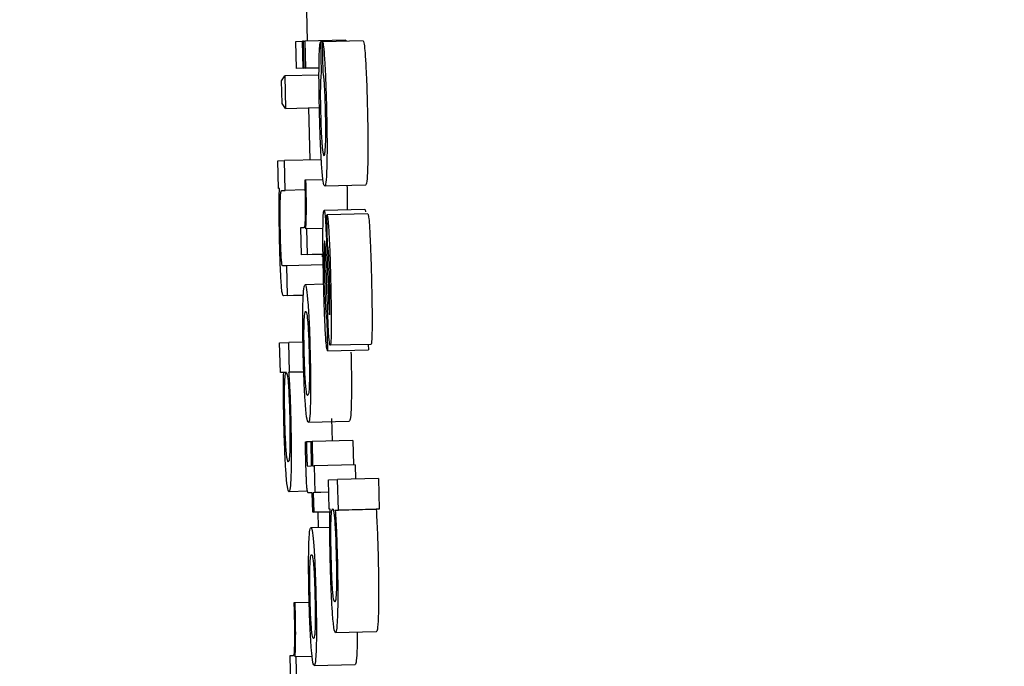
# Model space of a CAD drawing. Header units: inches. Extents: x 170 to 312, y 215 to 248.
# Tile 220 of 256: x 210.1557 to 210.1794, y 223.8217 to 223.8373. Entities that reach past the tile are written whole.
import ezdxf

# ---------------------------------------------------------------- set-up
doc = ezdxf.new("R2010")
doc.units = ezdxf.units.IN
doc.header["$LTSCALE"] = 0.25
doc.header["$MEASUREMENT"] = 0
doc.layers.add('ANNOTATIONS', color=1, linetype='Continuous')
doc.layers.add('MOTOR LH', color=7, linetype='Continuous')
doc.styles.add('ARIAL', font='arial.ttf', dxfattribs={"height": 0.09375})
doc.dimstyles.new('STANDARD$0', dxfattribs={"dimtxt": 0.09375, "dimasz": 0.09375, "dimexe": 0.03125, "dimexo": 0.046875, "dimgap": 0.09, "dimtad": 0, "dimtih": 1, "dimtoh": 1, "dimdec": 4, "dimzin": 0, "dimdsep": 46, "dimtxsty": 'ARIAL', "dimcen": 0.09, "dimadec": 0, "dimazin": 0, "dimtfac": 1, "dimtdec": 4, "dimtofl": 0, "dimtmove": 0, "dimatfit": 1, "dimfxl": 1, "dimtolj": 1, "dimtzin": 0, "dimarcsym": 0})

# ---------------------------------------------------------------- blocks, each defined once
blk = doc.blocks.new('*D154')
at = {"layer": 'ANNOTATIONS', "color": 0, "lineweight": -2, "transparency": 16777216}
for p, q in [((209.952995, 224.436735), (211.798957, 224.436735)), ((211.767707, 224.342985), (211.767707, 222.643354)), ((211.767707, 220.508863), (211.767707, 222.208494)), ((211.037182, 220.415113), (211.798957, 220.415113))]:
    blk.add_line(p, q, dxfattribs=at)
at = {"layer": 'ANNOTATIONS', "color": 0, "transparency": 16777216}
for points in [[(211.752082, 224.342985), (211.783332, 224.342985), (211.767707, 224.436735)], [(211.752082, 220.508863), (211.783332, 220.508863), (211.767707, 220.415113)]]:
    blk.add_solid(points, dxfattribs=at)
at = {"layer": 'defpoints', "color": 0, "transparency": 16777216}
for p in [(209.90612, 224.436735), (210.990307, 220.415113), (211.767707, 220.415113)]:
    blk.add_point(p, dxfattribs=at)
at = {"layer": 'ANNOTATIONS', "color": 0, "transparency": 16777216, "insert": (211.767707, 222.425924), "char_height": 0.09375, "attachment_point": 5, "style": 'ARIAL'}
blk.add_mtext('\\A1;OPENING\\PHEIGHT', dxfattribs=at)
blk = doc.blocks.new('*D155')
at = {"layer": 'ANNOTATIONS', "color": 0, "lineweight": -2, "transparency": 16777216}
for p, q in [((209.952995, 225.272719), (212.453946, 225.272719)), ((212.422696, 225.178969), (212.422696, 223.061346)), ((212.422696, 220.508863), (212.422696, 222.626486)), ((211.957527, 220.415113), (212.453946, 220.415113))]:
    blk.add_line(p, q, dxfattribs=at)
at = {"layer": 'ANNOTATIONS', "color": 0, "transparency": 16777216}
for points in [[(212.407071, 225.178969), (212.438321, 225.178969), (212.422696, 225.272719)], [(212.407071, 220.508863), (212.438321, 220.508863), (212.422696, 220.415113)]]:
    blk.add_solid(points, dxfattribs=at)
at = {"layer": 'defpoints', "color": 0, "transparency": 16777216}
for p in [(209.90612, 225.272719), (211.910652, 220.415113), (212.422696, 220.415113)]:
    blk.add_point(p, dxfattribs=at)
at = {"layer": 'ANNOTATIONS', "color": 0, "transparency": 16777216, "insert": (212.422696, 222.843916), "char_height": 0.09375, "attachment_point": 5, "style": 'ARIAL'}
blk.add_mtext('\\A1;TOTAL\\PHEIGHT', dxfattribs=at)

msp = doc.modelspace()

# ---------------------------------------------------------------- linework, layer by layer
at = {"layer": 'MOTOR LH'}
for p, q in [((210.162629, 223.837517), (210.162646, 223.836786)), ((210.162379, 223.836776), (210.162535, 223.836783)), ((210.162394, 223.836129), (210.162379, 223.836776)), ((210.162562, 223.836784), (210.162535, 223.836783)), ((210.162551, 223.836137), (210.162535, 223.836783)), ((210.162562, 223.836784), (210.162593, 223.836786)), ((210.162578, 223.836138), (210.162562, 223.836784)), ((210.163576, 223.83681), (210.162593, 223.836786)), ((210.162593, 223.836786), (210.162609, 223.836139)), ((210.163016, 223.836768), (210.162968, 223.836766)), ((210.162968, 223.836766), (210.162986, 223.83603)), ((210.163999, 223.836792), (210.163016, 223.836769)), ((210.163033, 223.836032), (210.163016, 223.836769)), ((210.163576, 223.83681), (210.163577, 223.836782)), ((210.162033, 223.835828), (210.162109, 223.835951)), ((210.162935, 223.83597), (210.162109, 223.835951)), ((210.162109, 223.835951), (210.162128, 223.835169)), ((210.162935, 223.836143), (210.162394, 223.836129)), ((210.162551, 223.836137), (210.162394, 223.836129)), ((210.162551, 223.836137), (210.162935, 223.836146)), ((210.162935, 223.836146), (210.162578, 223.836138)), ((210.162609, 223.836139), (210.162578, 223.836138)), ((210.162609, 223.836139), (210.162935, 223.836147)), ((210.162046, 223.835285), (210.162033, 223.835828)), ((210.162128, 223.835169), (210.162046, 223.835285)), ((210.162128, 223.835169), (210.162944, 223.835188)), ((210.162683, 223.835182), (210.162712, 223.833928)), ((210.161943, 223.833906), (210.1621, 223.833913)), ((210.161959, 223.83324), (210.161943, 223.833906)), ((210.16299, 223.833934), (210.1621, 223.833913)), ((210.162117, 223.833195), (210.1621, 223.833913)), ((210.162619, 223.833444), (210.16259, 223.833442)), ((210.163031, 223.833453), (210.162619, 223.833444)), ((210.164055, 223.833321), (210.163072, 223.833298)), ((210.161983, 223.833241), (210.161959, 223.83324)), ((210.162037, 223.833191), (210.162117, 223.833195)), ((210.162596, 223.833207), (210.162117, 223.833195)), ((210.164039, 223.832733), (210.163056, 223.832709)), ((210.163124, 223.832609), (210.16313, 223.832609)), ((210.163142, 223.831873), (210.163124, 223.832609)), ((210.164113, 223.832633), (210.16313, 223.832609)), ((210.162569, 223.832295), (210.162486, 223.832291)), ((210.162486, 223.832291), (210.162502, 223.831645)), ((210.162643, 223.832272), (210.162618, 223.832271)), ((210.163029, 223.832281), (210.162643, 223.832272)), ((210.162658, 223.831652), (210.162643, 223.832272)), ((210.163032, 223.831658), (210.162502, 223.831645)), ((210.162658, 223.831652), (210.162502, 223.831645)), ((210.162658, 223.831652), (210.163031, 223.831661)), ((210.163007, 223.831657), (210.16301, 223.831596)), ((210.163133, 223.831423), (210.163152, 223.830879)), ((210.162161, 223.831384), (210.16206, 223.83138)), ((210.163036, 223.831405), (210.162161, 223.831384)), ((210.162178, 223.830666), (210.162161, 223.831384)), ((210.163133, 223.830544), (210.163106, 223.831345)), ((210.163046, 223.830939), (210.162599, 223.830928)), ((210.162556, 223.830673), (210.162077, 223.830661)), ((210.162178, 223.830666), (210.162077, 223.830661)), ((210.162178, 223.830666), (210.162556, 223.830675)), ((210.163123, 223.830075), (210.163141, 223.829339)), ((210.163183, 223.83022), (210.163187, 223.830205)), ((210.161987, 223.82953), (210.162205, 223.82954)), ((210.162005, 223.828812), (210.161987, 223.82953)), ((210.162549, 223.829549), (210.162205, 223.82954)), ((210.162222, 223.828822), (210.162205, 223.82954)), ((210.163141, 223.829339), (210.164124, 223.829363)), ((210.164185, 223.829492), (210.163202, 223.829469)), ((210.164121, 223.829491), (210.164124, 223.829363)), ((210.162084, 223.828815), (210.162005, 223.828812)), ((210.162153, 223.828815), (210.162005, 223.828812)), ((210.162203, 223.828821), (210.162568, 223.82883)), ((210.162203, 223.828821), (210.162222, 223.828822)), ((210.162567, 223.82883), (210.162222, 223.828822)), ((210.162679, 223.827619), (210.163662, 223.827642)), ((210.163237, 223.827708), (210.163247, 223.827163)), ((210.162606, 223.827147), (210.162631, 223.827148)), ((210.162742, 223.827151), (210.162631, 223.827148)), ((210.162742, 223.827153), (210.162766, 223.827155)), ((210.162756, 223.826571), (210.162742, 223.827153)), ((210.163749, 223.827178), (210.162766, 223.827155)), ((210.162766, 223.827155), (210.16278, 223.826572)), ((210.163749, 223.827178), (210.163763, 223.826597)), ((210.16266, 223.826566), (210.162756, 223.826571)), ((210.16278, 223.826572), (210.16282, 223.826574)), ((210.163803, 223.826597), (210.16282, 223.826574)), ((210.16282, 223.826574), (210.162835, 223.825927)), ((210.163803, 223.826597), (210.163811, 223.826252)), ((210.163163, 223.826231), (210.163383, 223.826241)), ((210.16318, 223.825529), (210.163163, 223.826231)), ((210.164366, 223.826265), (210.163383, 223.826241)), ((210.163401, 223.825505), (210.163383, 223.826241)), ((210.164366, 223.826265), (210.164384, 223.825528)), ((210.162667, 223.82596), (210.16221, 223.825949)), ((210.162772, 223.825924), (210.16268, 223.82592)), ((210.162772, 223.825922), (210.16268, 223.82592)), ((210.162783, 223.825453), (210.162772, 223.825924)), ((210.16317, 223.825934), (210.162796, 223.825925)), ((210.162835, 223.825927), (210.162796, 223.825925)), ((210.162796, 223.825925), (210.162807, 223.825454)), ((210.16317, 223.825935), (210.162835, 223.825927)), ((210.1632, 223.82553), (210.16318, 223.825529)), ((210.163326, 223.825502), (210.16431, 223.825525)), ((210.163326, 223.825502), (210.163401, 223.825505)), ((210.164384, 223.825528), (210.163401, 223.825505)), ((210.164384, 223.825528), (210.16431, 223.825525)), ((210.163199, 223.825463), (210.162783, 223.825453)), ((210.162807, 223.825454), (210.162783, 223.825453)), ((210.162807, 223.825454), (210.163199, 223.825464)), ((210.162906, 223.825456), (210.162915, 223.825084)), ((210.163195, 223.825091), (210.162739, 223.82508)), ((210.162359, 223.823278), (210.16233, 223.823277)), ((210.162698, 223.823286), (210.162359, 223.823278)), ((210.164313, 223.822581), (210.16333, 223.822557)), ((210.162312, 223.822003), (210.162229, 223.821999)), ((210.162229, 223.821999), (210.162246, 223.82128)), ((210.162386, 223.821976), (210.162361, 223.821975)), ((210.162771, 223.821985), (210.162386, 223.821976)), ((210.162403, 223.821288), (210.162386, 223.821976)), ((210.162819, 223.821771), (210.163802, 223.821794))]:
    msp.add_line(p, q, dxfattribs=at)
for points, knots in [([(210.162935, 223.836216), (210.162937, 223.836305), (210.162941, 223.836532), (210.162954, 223.836697), (210.162964, 223.836749), (210.162968, 223.836766)], [0, 0, 0, 0, 0.297624, 0.759949, 1, 1, 1, 1]), ([(210.163016, 223.836769), (210.163021, 223.83676), (210.163033, 223.836738), (210.163052, 223.83658), (210.163064, 223.836398), (210.163069, 223.836329)], [0, 0, 0, 0, 0.310575, 0.737038, 1, 1, 1, 1]), ([(210.163999, 223.836792), (210.164004, 223.836783), (210.164016, 223.836761), (210.164035, 223.836604), (210.164048, 223.836422), (210.164052, 223.836352)], [0, 0, 0, 0, 0.310547, 0.736821, 1, 1, 1, 1]), ([(210.162946, 223.835081), (210.162942, 223.835281), (210.162934, 223.835649), (210.162933, 223.836023), (210.162935, 223.836182), (210.162935, 223.836216)], [0, 0, 0, 0, 0.484608, 0.89036, 1, 1, 1, 1]), ([(210.163069, 223.836329), (210.163076, 223.836207), (210.16309, 223.835963), (210.163105, 223.835536), (210.163112, 223.835262), (210.163115, 223.835146)], [0, 0, 0, 0, 0.365921, 0.730289, 1, 1, 1, 1]), ([(210.164052, 223.836352), (210.164059, 223.836231), (210.164073, 223.835987), (210.164088, 223.835559), (210.164095, 223.835286), (210.164098, 223.835169)], [0, 0, 0, 0, 0.365611, 0.730301, 1, 1, 1, 1]), ([(210.162986, 223.83603), (210.162981, 223.835989), (210.162974, 223.835913), (210.162968, 223.835771), (210.162966, 223.835666), (210.162966, 223.835646)], [0, 0, 0, 0, 0.485667, 0.899182, 1, 1, 1, 1]), ([(210.16307, 223.835687), (210.163067, 223.835733), (210.163058, 223.835867), (210.163046, 223.835964), (210.163037, 223.836013), (210.163033, 223.836032)], [0, 0, 0, 0, 0.239207, 0.7008119, 1, 1, 1, 1]), ([(210.163091, 223.835106), (210.163087, 223.835241), (210.163082, 223.835451), (210.163073, 223.835624), (210.16307, 223.835687)], [0, 0, 0, 0, 0.636969, 1, 1, 1, 1]), ([(210.162966, 223.835646), (210.162965, 223.835569), (210.162965, 223.835417), (210.162968, 223.835201), (210.162971, 223.835081), (210.162972, 223.835055)], [0, 0, 0, 0, 0.437398, 0.875092, 1, 1, 1, 1]), ([(210.163, 223.833766), (210.162993, 223.833887), (210.162977, 223.834128), (210.162959, 223.834604), (210.16295, 223.834927), (210.162946, 223.835081)], [0, 0, 0, 0, 0.344935, 0.689917, 1, 1, 1, 1]), ([(210.162972, 223.835055), (210.162975, 223.834947), (210.16298, 223.834747), (210.162992, 223.834487), (210.163001, 223.834355), (210.163005, 223.834299), (210.163006, 223.834293)], [0, 0, 0, 0, 0.358015, 0.661308, 0.963525, 1, 1, 1, 1]), ([(210.163093, 223.834316), (210.163095, 223.834384), (210.163098, 223.834508), (210.163097, 223.834778), (210.163094, 223.834981), (210.163091, 223.835091), (210.163091, 223.835106)], [0, 0, 0, 0, 0.353403, 0.652494, 0.950868, 1, 1, 1, 1]), ([(210.163115, 223.835146), (210.163119, 223.834947), (210.163127, 223.834547), (210.163128, 223.834089), (210.163124, 223.83388), (210.163123, 223.833806)], [0, 0, 0, 0, 0.390175, 0.78288, 1, 1, 1, 1]), ([(210.164098, 223.835169), (210.164102, 223.83497), (210.164111, 223.834571), (210.164111, 223.834112), (210.164107, 223.833904), (210.164106, 223.83383)], [0, 0, 0, 0, 0.390171, 0.782881, 1, 1, 1, 1]), ([(210.163006, 223.834293), (210.163015, 223.834206), (210.163032, 223.834045), (210.163047, 223.834037), (210.163054, 223.834033)], [0, 0, 0, 0, 0.5410908, 1, 1, 1, 1]), ([(210.163054, 223.834033), (210.16306, 223.83404), (210.16307, 223.834051), (210.163084, 223.834138), (210.16309, 223.834256), (210.163093, 223.834316)], [0, 0, 0, 0, 0.379822, 0.68386, 1, 1, 1, 1]), ([(210.163123, 223.833806), (210.16312, 223.833706), (210.163111, 223.833452), (210.163092, 223.833315), (210.163077, 223.833302), (210.163072, 223.833298)], [0, 0, 0, 0, 0.305612, 0.770407, 1, 1, 1, 1]), ([(210.164106, 223.83383), (210.164103, 223.833729), (210.164095, 223.833476), (210.164075, 223.833339), (210.16406, 223.833325), (210.164055, 223.833321)], [0, 0, 0, 0, 0.3054747, 0.770389, 1, 1, 1, 1]), ([(210.163072, 223.833298), (210.16306, 223.833311), (210.163037, 223.833336), (210.163012, 223.833634), (210.163, 223.833766)], [0, 0, 0, 0, 0.554497, 1, 1, 1, 1]), ([(210.16259, 223.833442), (210.162591, 223.833419), (210.162592, 223.833373), (210.162594, 223.833299), (210.162595, 223.833248), (210.162596, 223.83322)], [0, 0, 0, 0, 0.309132, 0.619941, 1, 1, 1, 1]), ([(210.162626, 223.833205), (210.162625, 223.833232), (210.162624, 223.833286), (210.162621, 223.833365), (210.16262, 223.833417), (210.162619, 223.833444)], [0, 0, 0, 0, 0.336801, 0.668918, 1, 1, 1, 1]), ([(210.163607, 223.83331), (210.163607, 223.83331), (210.163608, 223.833282), (210.163608, 223.833255), (210.163609, 223.833228)], [0, 0, 0, 0, 0.023077, 1, 1, 1, 1]), ([(210.161985, 223.83199), (210.161981, 223.83219), (210.161974, 223.832524), (210.161974, 223.832932), (210.161978, 223.833135), (210.161982, 223.83322), (210.161983, 223.833241)], [0, 0, 0, 0, 0.386177, 0.648536, 0.910679, 1, 1, 1, 1]), ([(210.162003, 223.832957), (210.162004, 223.832995), (210.162007, 223.833081), (210.162012, 223.833122), (210.162015, 223.833145)], [0, 0, 0, 0, 0.438406, 1, 1, 1, 1]), ([(210.162015, 223.833145), (210.162018, 223.83316), (210.162025, 223.833189), (210.162033, 223.83319), (210.162037, 223.833191)], [0, 0, 0, 0, 0.496916, 1, 1, 1, 1]), ([(210.162596, 223.83322), (210.162598, 223.833116), (210.162602, 223.832907), (210.162603, 223.83264), (210.162599, 223.832524), (210.162598, 223.832472)], [0, 0, 0, 0, 0.350228, 0.703022, 1, 1, 1, 1]), ([(210.162618, 223.832271), (210.162623, 223.832394), (210.16263, 223.832563), (210.162631, 223.832925), (210.162628, 223.83311), (210.162626, 223.833205)], [0, 0, 0, 0, 0.56497, 0.776264, 1, 1, 1, 1]), ([(210.163609, 223.833228), (210.163611, 223.833146), (210.163614, 223.832983), (210.163615, 223.832808), (210.163613, 223.832738), (210.163613, 223.832723)], [0, 0, 0, 0, 0.440857, 0.881065, 1, 1, 1, 1]), ([(210.162005, 223.832141), (210.162003, 223.832247), (210.161999, 223.832459), (210.161998, 223.832748), (210.162002, 223.832886), (210.162003, 223.832957)], [0, 0, 0, 0, 0.327242, 0.65522, 1, 1, 1, 1]), ([(210.163029, 223.832263), (210.163031, 223.832367), (210.163034, 223.832575), (210.163045, 223.832697), (210.163053, 223.832706), (210.163056, 223.832709)], [0, 0, 0, 0, 0.407074, 0.816609, 1, 1, 1, 1]), ([(210.163056, 223.832709), (210.163058, 223.832708), (210.163063, 223.832704), (210.163068, 223.832673), (210.163072, 223.832656)], [0, 0, 0, 0, 0.431943, 1, 1, 1, 1]), ([(210.163072, 223.832656), (210.163077, 223.832615), (210.163086, 223.832542), (210.163095, 223.832379), (210.163099, 223.832308)], [0, 0, 0, 0, 0.566317, 1, 1, 1, 1]), ([(210.16313, 223.832609), (210.163135, 223.832591), (210.163145, 223.832556), (210.163161, 223.832373), (210.16317, 223.832215), (210.163174, 223.83215)], [0, 0, 0, 0, 0.368177, 0.736804, 1, 1, 1, 1]), ([(210.164039, 223.832733), (210.164041, 223.832731), (210.164046, 223.832728), (210.164052, 223.832697), (210.164055, 223.832679)], [0, 0, 0, 0, 0.43191, 1, 1, 1, 1]), ([(210.164113, 223.832633), (210.164118, 223.832615), (210.164129, 223.83258), (210.164144, 223.832396), (210.164153, 223.832239), (210.164157, 223.832174)], [0, 0, 0, 0, 0.368309, 0.73704, 1, 1, 1, 1]), ([(210.162598, 223.832472), (210.162596, 223.832432), (210.162588, 223.832303), (210.162577, 223.832298), (210.162569, 223.832295)], [0, 0, 0, 0, 0.302223, 1, 1, 1, 1]), ([(210.162027, 223.831573), (210.162024, 223.831626), (210.162018, 223.831733), (210.162011, 223.831936), (210.162007, 223.832073), (210.162005, 223.832141)], [0, 0, 0, 0, 0.3366936, 0.6711438, 1, 1, 1, 1]), ([(210.163044, 223.831031), (210.163039, 223.831253), (210.16303, 223.831641), (210.163027, 223.832053), (210.163029, 223.832222), (210.163029, 223.832263)], [0, 0, 0, 0, 0.504535, 0.879597, 1, 1, 1, 1]), ([(210.163099, 223.832308), (210.163103, 223.832215), (210.163116, 223.831936), (210.163126, 223.831629), (210.163133, 223.831423)], [0, 0, 0, 0, 0.332302, 1, 1, 1, 1]), ([(210.163174, 223.83215), (210.163179, 223.832049), (210.163192, 223.831784), (210.163205, 223.831379), (210.163212, 223.831096), (210.163214, 223.831009)], [0, 0, 0, 0, 0.2965593, 0.7814199, 1, 1, 1, 1]), ([(210.164157, 223.832174), (210.164162, 223.832073), (210.164175, 223.831808), (210.164188, 223.831403), (210.164195, 223.83112), (210.164197, 223.831032)], [0, 0, 0, 0, 0.296449, 0.781501, 1, 1, 1, 1]), ([(210.162022, 223.831015), (210.162016, 223.831121), (210.162004, 223.831333), (210.161993, 223.831685), (210.161987, 223.831904), (210.161985, 223.83199)], [0, 0, 0, 0, 0.378617, 0.755513, 1, 1, 1, 1]), ([(210.16307, 223.831973), (210.163068, 223.831968), (210.163063, 223.831957), (210.163059, 223.831868), (210.163059, 223.831778), (210.163058, 223.831734)], [0, 0, 0, 0, 0.33927, 0.67931, 1, 1, 1, 1]), ([(210.163077, 223.831941), (210.163076, 223.831946), (210.163075, 223.831956), (210.163072, 223.831969), (210.163071, 223.831972), (210.16307, 223.831973)], [0, 0, 0, 0, 0.3069183, 0.6142255, 1, 1, 1, 1]), ([(210.163089, 223.8318), (210.163087, 223.831826), (210.163083, 223.831892), (210.163079, 223.831923), (210.163077, 223.831941)], [0, 0, 0, 0, 0.386093, 1, 1, 1, 1]), ([(210.163058, 223.831734), (210.163058, 223.83164), (210.163059, 223.831434), (210.163064, 223.831199), (210.163067, 223.831071)], [0, 0, 0, 0, 0.455554, 1, 1, 1, 1]), ([(210.163106, 223.831345), (210.163104, 223.831423), (210.163098, 223.831581), (210.163092, 223.831727), (210.163089, 223.8318)], [0, 0, 0, 0, 0.495977, 1, 1, 1, 1]), ([(210.163163, 223.831708), (210.163161, 223.831735), (210.163156, 223.831796), (210.163149, 223.831842), (210.163144, 223.831862), (210.163142, 223.831873)], [0, 0, 0, 0, 0.279697, 0.63556, 1, 1, 1, 1]), ([(210.163177, 223.831394), (210.163174, 223.831479), (210.16317, 223.831594), (210.163165, 223.831684), (210.163163, 223.831708)], [0, 0, 0, 0, 0.733988, 1, 1, 1, 1]), ([(210.16206, 223.83138), (210.162054, 223.831385), (210.162045, 223.831393), (210.162033, 223.83149), (210.162028, 223.831554), (210.162027, 223.831573)], [0, 0, 0, 0, 0.611597, 0.887274, 1, 1, 1, 1]), ([(210.16319, 223.83098), (210.163188, 223.83105), (210.163185, 223.83119), (210.16318, 223.831326), (210.163177, 223.831394)], [0, 0, 0, 0, 0.493972, 1, 1, 1, 1]), ([(210.162077, 223.830661), (210.162069, 223.830669), (210.162055, 223.830682), (210.162036, 223.83081), (210.162026, 223.830954), (210.162022, 223.831015)], [0, 0, 0, 0, 0.470131, 0.777264, 1, 1, 1, 1]), ([(210.163088, 223.829773), (210.163082, 223.829906), (210.163066, 223.830225), (210.163052, 223.830682), (210.163045, 223.830968), (210.163044, 223.831031)], [0, 0, 0, 0, 0.355688, 0.858092, 1, 1, 1, 1]), ([(210.163067, 223.831071), (210.16307, 223.830977), (210.163075, 223.830761), (210.163084, 223.830519), (210.16309, 223.830395), (210.163091, 223.830373)], [0, 0, 0, 0, 0.384812, 0.891177, 1, 1, 1, 1]), ([(210.163197, 223.830416), (210.163197, 223.830496), (210.163197, 223.830671), (210.163192, 223.830872), (210.16319, 223.83098)], [0, 0, 0, 0, 0.4582422, 1, 1, 1, 1]), ([(210.163214, 223.831009), (210.163219, 223.830793), (210.163227, 223.830421), (210.163229, 223.830048), (210.163228, 223.829903), (210.163228, 223.82988)], [0, 0, 0, 0, 0.53471, 0.926526, 1, 1, 1, 1]), ([(210.164197, 223.831032), (210.164202, 223.830817), (210.16421, 223.830444), (210.164212, 223.830072), (210.164211, 223.829926), (210.164211, 223.829903)], [0, 0, 0, 0, 0.534742, 0.926229, 1, 1, 1, 1]), ([(210.162548, 223.830468), (210.162551, 223.830551), (210.162559, 223.830776), (210.162577, 223.830908), (210.162593, 223.830923), (210.162599, 223.830928)], [0, 0, 0, 0, 0.264152, 0.726654, 1, 1, 1, 1]), ([(210.162599, 223.830928), (210.162611, 223.830915), (210.162633, 223.830891), (210.162658, 223.830614), (210.162668, 223.830493)], [0, 0, 0, 0, 0.564857, 1, 1, 1, 1]), ([(210.163152, 223.830879), (210.163155, 223.830784), (210.16316, 223.830613), (210.163168, 223.83042), (210.163172, 223.830339), (210.163173, 223.830322)], [0, 0, 0, 0, 0.493324, 0.893508, 1, 1, 1, 1]), ([(210.162554, 223.829271), (210.162551, 223.829443), (210.162543, 223.829789), (210.162543, 223.830203), (210.162546, 223.830393), (210.162548, 223.830468)], [0, 0, 0, 0, 0.374292, 0.7508664, 1, 1, 1, 1]), ([(210.162668, 223.830493), (210.162676, 223.830386), (210.16269, 223.830172), (210.162708, 223.829731), (210.162716, 223.829425), (210.16272, 223.829279)], [0, 0, 0, 0, 0.341626, 0.683959, 1, 1, 1, 1]), ([(210.16316, 223.829857), (210.163156, 223.829947), (210.163146, 223.830164), (210.163138, 223.830403), (210.163133, 223.830544)], [0, 0, 0, 0, 0.413478, 1, 1, 1, 1]), ([(210.162576, 223.829997), (210.162579, 223.830064), (210.162587, 223.83025), (210.162603, 223.830279), (210.162613, 223.830281), (210.162615, 223.830282)], [0, 0, 0, 0, 0.333394, 0.921913, 1, 1, 1, 1]), ([(210.162615, 223.830282), (210.162621, 223.830276), (210.162635, 223.830264), (210.162652, 223.830154), (210.162662, 223.830034), (210.162663, 223.830018)], [0, 0, 0, 0, 0.40899, 0.922363, 1, 1, 1, 1]), ([(210.163091, 223.830373), (210.163094, 223.83032), (210.163102, 223.830201), (210.163113, 223.83011), (210.16312, 223.830086), (210.163123, 223.830075)], [0, 0, 0, 0, 0.29409, 0.667595, 1, 1, 1, 1]), ([(210.163173, 223.830322), (210.163174, 223.830303), (210.163177, 223.830254), (210.163181, 223.830233), (210.163183, 223.83022)], [0, 0, 0, 0, 0.388091, 1, 1, 1, 1]), ([(210.163187, 223.830205), (210.163189, 223.830209), (210.163193, 223.830218), (210.163196, 223.830297), (210.163197, 223.830377), (210.163197, 223.830416)], [0, 0, 0, 0, 0.3317421, 0.664816, 1, 1, 1, 1]), ([(210.162578, 223.829273), (210.162576, 223.829371), (210.162572, 223.829568), (210.162572, 223.829822), (210.162574, 223.829941), (210.162576, 223.829997)], [0, 0, 0, 0, 0.34782, 0.697491, 1, 1, 1, 1]), ([(210.162663, 223.830018), (210.162668, 223.829955), (210.162677, 223.82983), (210.162688, 223.829559), (210.162693, 223.829367), (210.162696, 223.829274)], [0, 0, 0, 0, 0.339238, 0.680252, 1, 1, 1, 1]), ([(210.163141, 223.829339), (210.163133, 223.829354), (210.163119, 223.829379), (210.1631, 223.829583), (210.163091, 223.829728), (210.163088, 223.829773)], [0, 0, 0, 0, 0.4994297, 0.8410622, 1, 1, 1, 1]), ([(210.163186, 223.829524), (210.163182, 223.829562), (210.163173, 223.829633), (210.163164, 223.829786), (210.16316, 223.829857)], [0, 0, 0, 0, 0.53158, 1, 1, 1, 1]), ([(210.163228, 223.82988), (210.163226, 223.82979), (210.163224, 223.829609), (210.163214, 223.829485), (210.163206, 223.829473), (210.163202, 223.829469)], [0, 0, 0, 0, 0.369366, 0.739841, 1, 1, 1, 1]), ([(210.164211, 223.829903), (210.16421, 223.829813), (210.164207, 223.829632), (210.164197, 223.829509), (210.164189, 223.829497), (210.164185, 223.829492)], [0, 0, 0, 0, 0.36941, 0.739765, 1, 1, 1, 1]), ([(210.163202, 223.829469), (210.1632, 223.82947), (210.163195, 223.829474), (210.163189, 223.829506), (210.163186, 223.829524)], [0, 0, 0, 0, 0.4441221, 1, 1, 1, 1]), ([(210.16272, 223.829279), (210.162724, 223.829096), (210.162731, 223.82873), (210.162732, 223.828315), (210.162728, 223.828131), (210.162727, 223.828068)], [0, 0, 0, 0, 0.395618, 0.794589, 1, 1, 1, 1]), ([(210.163703, 223.829303), (210.163707, 223.82912), (210.163715, 223.828753), (210.163715, 223.828338), (210.163712, 223.828154), (210.16371, 223.828092)], [0, 0, 0, 0, 0.3958304, 0.7946719, 1, 1, 1, 1]), ([(210.162605, 223.828073), (210.162598, 223.828189), (210.162582, 223.828421), (210.162565, 223.828862), (210.162557, 223.829151), (210.162554, 223.829271)], [0, 0, 0, 0, 0.368161, 0.738044, 1, 1, 1, 1]), ([(210.16261, 223.828545), (210.162606, 223.828617), (210.162596, 223.82876), (210.162585, 223.829032), (210.16258, 223.829207), (210.162578, 223.829273)], [0, 0, 0, 0, 0.3817416, 0.7666745, 1, 1, 1, 1]), ([(210.162696, 223.829274), (210.162699, 223.829142), (210.162703, 223.82892), (210.162703, 223.828652), (210.162698, 223.82845), (210.162685, 223.828289), (210.16267, 223.828274), (210.162661, 223.828265)], [0, 0, 0, 0, 0.191722, 0.321484, 0.45122, 0.66007, 1, 1, 1, 1]), ([(210.162089, 223.827644), (210.162086, 223.827807), (210.162079, 223.828135), (210.162078, 223.828546), (210.162082, 223.828733), (210.162084, 223.828815)], [0, 0, 0, 0, 0.3586284, 0.7192447, 1, 1, 1, 1]), ([(210.162108, 223.828528), (210.162112, 223.828612), (210.162121, 223.828796), (210.162137, 223.828808), (210.162145, 223.828815)], [0, 0, 0, 0, 0.456586, 1, 1, 1, 1]), ([(210.162145, 223.828815), (210.162151, 223.828809), (210.162164, 223.828798), (210.162181, 223.828693), (210.162191, 223.828571), (210.162193, 223.828553)], [0, 0, 0, 0, 0.407461, 0.912529, 1, 1, 1, 1]), ([(210.162203, 223.828821), (210.162207, 223.828779), (210.162217, 223.828671), (210.162225, 223.828493), (210.162231, 223.828384)], [0, 0, 0, 0, 0.385355, 1, 1, 1, 1]), ([(210.162111, 223.827723), (210.162109, 223.827841), (210.162104, 223.828058), (210.162103, 223.828342), (210.162106, 223.828467), (210.162108, 223.828528)], [0, 0, 0, 0, 0.376572, 0.692993, 1, 1, 1, 1]), ([(210.162193, 223.828553), (210.162198, 223.828482), (210.162208, 223.82834), (210.16222, 223.828049), (210.162226, 223.82785), (210.162228, 223.827762)], [0, 0, 0, 0, 0.356764, 0.715773, 1, 1, 1, 1]), ([(210.162231, 223.828384), (210.162234, 223.8283), (210.162244, 223.828081), (210.16225, 223.827836), (210.162254, 223.827685)], [0, 0, 0, 0, 0.3822582, 1, 1, 1, 1]), ([(210.162661, 223.828265), (210.162656, 223.828269), (210.162641, 223.82828), (210.162624, 223.828383), (210.162612, 223.828522), (210.16261, 223.828545)], [0, 0, 0, 0, 0.374914, 0.897169, 1, 1, 1, 1]), ([(210.162679, 223.827619), (210.162671, 223.827625), (210.162652, 223.827642), (210.162626, 223.827803), (210.162609, 223.828022), (210.162605, 223.828073)], [0, 0, 0, 0, 0.332291, 0.844529, 1, 1, 1, 1]), ([(210.162727, 223.828068), (210.162724, 223.827986), (210.162717, 223.827765), (210.162699, 223.827637), (210.162684, 223.827624), (210.162679, 223.827619)], [0, 0, 0, 0, 0.2711026, 0.727299, 1, 1, 1, 1]), ([(210.16371, 223.828092), (210.163708, 223.82801), (210.1637, 223.827789), (210.163682, 223.827661), (210.163667, 223.827647), (210.163662, 223.827642)], [0, 0, 0, 0, 0.271114, 0.727269, 1, 1, 1, 1]), ([(210.16214, 223.826408), (210.162132, 223.826529), (210.162117, 223.826773), (210.1621, 223.827223), (210.162092, 223.827518), (210.162089, 223.827644)], [0, 0, 0, 0, 0.364036, 0.728767, 1, 1, 1, 1]), ([(210.162195, 223.826667), (210.162185, 223.826677), (210.162171, 223.826691), (210.16215, 223.826856), (210.162135, 223.827059), (210.162121, 223.827355), (210.162115, 223.82759), (210.162111, 223.827723)], [0, 0, 0, 0, 0.343706, 0.518265, 0.663575, 0.809542, 1, 1, 1, 1]), ([(210.162228, 223.827762), (210.16223, 223.827647), (210.162235, 223.827415), (210.162236, 223.827134), (210.162233, 223.827009), (210.162232, 223.826957)], [0, 0, 0, 0, 0.368543, 0.739887, 1, 1, 1, 1]), ([(210.162254, 223.827685), (210.162258, 223.827499), (210.162266, 223.827127), (210.162267, 223.82669), (210.162263, 223.826493), (210.162261, 223.82642)], [0, 0, 0, 0, 0.382729, 0.768214, 1, 1, 1, 1]), ([(210.162616, 223.826679), (210.162615, 223.826757), (210.162611, 223.826913), (210.162608, 223.827069), (210.162606, 223.827147)], [0, 0, 0, 0, 0.498586, 1, 1, 1, 1]), ([(210.162631, 223.827148), (210.162631, 223.827121), (210.162632, 223.827069), (210.162633, 223.826989), (210.162634, 223.826936), (210.162635, 223.826909)], [0, 0, 0, 0, 0.336913, 0.667029, 1, 1, 1, 1]), ([(210.162232, 223.826957), (210.162228, 223.826878), (210.162219, 223.826688), (210.162204, 223.826675), (210.162195, 223.826667)], [0, 0, 0, 0, 0.416323, 1, 1, 1, 1]), ([(210.162635, 223.826909), (210.162636, 223.82688), (210.162638, 223.82681), (210.162641, 223.826717), (210.162644, 223.826669), (210.162645, 223.826652)], [0, 0, 0, 0, 0.314239, 0.763474, 1, 1, 1, 1]), ([(210.162629, 223.826288), (210.162627, 223.826323), (210.162625, 223.826394), (210.16262, 223.826525), (210.162618, 223.826621), (210.162616, 223.826679)], [0, 0, 0, 0, 0.283511, 0.566234, 1, 1, 1, 1]), ([(210.162645, 223.826652), (210.162646, 223.826636), (210.162649, 223.826587), (210.162655, 223.82657), (210.162659, 223.826568), (210.16266, 223.826566)], [0, 0, 0, 0, 0.217795, 0.649618, 1, 1, 1, 1]), ([(210.16221, 223.825949), (210.162204, 223.825955), (210.162186, 223.825971), (210.162161, 223.826125), (210.162144, 223.826347), (210.16214, 223.826408)], [0, 0, 0, 0, 0.320641, 0.814233, 1, 1, 1, 1]), ([(210.162261, 223.82642), (210.162258, 223.82633), (210.16225, 223.826094), (210.162231, 223.825966), (210.162216, 223.825953), (210.16221, 223.825949)], [0, 0, 0, 0, 0.285388, 0.755087, 1, 1, 1, 1]), ([(210.162646, 223.826015), (210.162643, 223.826051), (210.162637, 223.826119), (210.162631, 223.826234), (210.162629, 223.826288)], [0, 0, 0, 0, 0.536819, 1, 1, 1, 1]), ([(210.16268, 223.82592), (210.162675, 223.825922), (210.162668, 223.825924), (210.162657, 223.825941), (210.16265, 223.82599), (210.162646, 223.826015)], [0, 0, 0, 0, 0.3920522, 0.6927788, 1, 1, 1, 1]), ([(210.163195, 223.824934), (210.163195, 223.825057), (210.163195, 223.825282), (210.163199, 223.825453), (210.1632, 223.82553)], [0, 0, 0, 0, 0.548972, 1, 1, 1, 1]), ([(210.163223, 223.825236), (210.163228, 223.825324), (210.163237, 223.825519), (210.163253, 223.825531), (210.163262, 223.825537)], [0, 0, 0, 0, 0.444874, 1, 1, 1, 1]), ([(210.163262, 223.825537), (210.163268, 223.825532), (210.163281, 223.82552), (210.163299, 223.825408), (210.16331, 223.825277), (210.163311, 223.825258)], [0, 0, 0, 0, 0.369976, 0.907452, 1, 1, 1, 1]), ([(210.163326, 223.825502), (210.163332, 223.825418), (210.163342, 223.825248), (210.163351, 223.82504), (210.163356, 223.824934)], [0, 0, 0, 0, 0.4929598, 1, 1, 1, 1]), ([(210.16431, 223.825525), (210.164315, 223.825441), (210.164325, 223.825272), (210.164334, 223.825063), (210.164339, 223.824958)], [0, 0, 0, 0, 0.492949, 1, 1, 1, 1]), ([(210.163311, 223.825258), (210.163316, 223.825188), (210.163326, 223.825049), (210.163339, 223.824748), (210.163344, 223.824536), (210.163347, 223.824431)], [0, 0, 0, 0, 0.337287, 0.675994, 1, 1, 1, 1]), ([(210.162688, 223.82462), (210.162691, 223.824702), (210.162699, 223.824928), (210.162717, 223.825061), (210.162733, 223.825075), (210.162739, 223.82508)], [0, 0, 0, 0, 0.264137, 0.7266854, 1, 1, 1, 1]), ([(210.162739, 223.82508), (210.162751, 223.825067), (210.162773, 223.825043), (210.162798, 223.824766), (210.162809, 223.824646)], [0, 0, 0, 0, 0.564857, 1, 1, 1, 1]), ([(210.163227, 223.824426), (210.163224, 223.82454), (210.16322, 223.82477), (210.163219, 223.825054), (210.163222, 223.825182), (210.163223, 223.825236)], [0, 0, 0, 0, 0.362746, 0.727883, 1, 1, 1, 1]), ([(210.163205, 223.824298), (210.163203, 223.824383), (210.163198, 223.824602), (210.163196, 223.824808), (210.163195, 223.824934)], [0, 0, 0, 0, 0.3884972, 1, 1, 1, 1]), ([(210.163356, 223.824934), (210.163359, 223.824859), (210.163366, 223.824675), (210.163371, 223.82448), (210.163374, 223.824363)], [0, 0, 0, 0, 0.4047, 1, 1, 1, 1]), ([(210.164339, 223.824958), (210.164342, 223.824883), (210.164349, 223.824698), (210.164354, 223.824503), (210.164357, 223.824387)], [0, 0, 0, 0, 0.404703, 1, 1, 1, 1]), ([(210.162694, 223.823423), (210.162691, 223.823596), (210.162684, 223.823941), (210.162683, 223.824355), (210.162687, 223.824545), (210.162688, 223.82462)], [0, 0, 0, 0, 0.374397, 0.750794, 1, 1, 1, 1]), ([(210.162809, 223.824646), (210.162816, 223.824538), (210.16283, 223.824324), (210.162848, 223.823883), (210.162856, 223.823578), (210.16286, 223.823431)], [0, 0, 0, 0, 0.341614, 0.683957, 1, 1, 1, 1]), ([(210.162716, 223.824149), (210.162719, 223.824216), (210.162727, 223.824403), (210.162743, 223.82443), (210.162754, 223.824433), (210.162755, 223.824434)], [0, 0, 0, 0, 0.333411, 0.921904, 1, 1, 1, 1]), ([(210.162755, 223.824434), (210.162761, 223.824428), (210.162775, 223.824416), (210.162792, 223.824307), (210.162802, 223.824186), (210.162803, 223.82417)], [0, 0, 0, 0, 0.408899, 0.922158, 1, 1, 1, 1]), ([(210.163313, 223.823294), (210.163301, 223.823307), (210.163285, 223.823326), (210.163261, 223.823573), (210.163246, 223.823821), (210.163235, 223.824121), (210.163229, 223.824323), (210.163227, 223.824426)], [0, 0, 0, 0, 0.407715, 0.562662, 0.718868, 0.857749, 1, 1, 1, 1]), ([(210.163347, 223.824431), (210.16335, 223.82431), (210.163355, 223.824066), (210.163355, 223.823773), (210.163352, 223.823645), (210.163351, 223.823595)], [0, 0, 0, 0, 0.375309, 0.753615, 1, 1, 1, 1]), ([(210.163374, 223.824363), (210.163378, 223.824173), (210.163385, 223.823792), (210.163386, 223.823347), (210.163383, 223.82314), (210.163381, 223.823062)], [0, 0, 0, 0, 0.3841948, 0.770062, 1, 1, 1, 1]), ([(210.164357, 223.824387), (210.164361, 223.824197), (210.164369, 223.823815), (210.16437, 223.82337), (210.164366, 223.823164), (210.164364, 223.823086)], [0, 0, 0, 0, 0.3839873, 0.7702379, 1, 1, 1, 1]), ([(210.162719, 223.823424), (210.162717, 223.823523), (210.162712, 223.82372), (210.162712, 223.823974), (210.162715, 223.824093), (210.162716, 223.824149)], [0, 0, 0, 0, 0.347686, 0.697223, 1, 1, 1, 1]), ([(210.162803, 223.82417), (210.162808, 223.824107), (210.162817, 223.823982), (210.162829, 223.823711), (210.162834, 223.82352), (210.162836, 223.823427)], [0, 0, 0, 0, 0.338994, 0.680134, 1, 1, 1, 1]), ([(210.163258, 223.823033), (210.16325, 223.823158), (210.163234, 223.823408), (210.163216, 223.823871), (210.163208, 223.824173), (210.163205, 223.824298)], [0, 0, 0, 0, 0.368075, 0.737566, 1, 1, 1, 1]), ([(210.163351, 223.823595), (210.163346, 223.823501), (210.163337, 223.823311), (210.163321, 223.8233), (210.163313, 223.823294)], [0, 0, 0, 0, 0.490817, 1, 1, 1, 1]), ([(210.162746, 223.822225), (210.162738, 223.822341), (210.162723, 223.822573), (210.162705, 223.823014), (210.162698, 223.823303), (210.162694, 223.823423)], [0, 0, 0, 0, 0.368042, 0.73813, 1, 1, 1, 1]), ([(210.162751, 223.822697), (210.162746, 223.822768), (210.162736, 223.822912), (210.162725, 223.823183), (210.16272, 223.823358), (210.162719, 223.823424)], [0, 0, 0, 0, 0.381763, 0.767213, 1, 1, 1, 1]), ([(210.162836, 223.823427), (210.162839, 223.823294), (210.162844, 223.823072), (210.162843, 223.822804), (210.162838, 223.822602), (210.162825, 223.822441), (210.162811, 223.822426), (210.162802, 223.822417)], [0, 0, 0, 0, 0.191713, 0.321672, 0.451245, 0.660101, 1, 1, 1, 1]), ([(210.16286, 223.823431), (210.162864, 223.823248), (210.162872, 223.822882), (210.162872, 223.822466), (210.162869, 223.822283), (210.162867, 223.82222)], [0, 0, 0, 0, 0.395596, 0.794852, 1, 1, 1, 1]), ([(210.16233, 223.823277), (210.162331, 223.823251), (210.162332, 223.8232), (210.162334, 223.823118), (210.162335, 223.823061), (210.162336, 223.82303)], [0, 0, 0, 0, 0.310254, 0.620165, 1, 1, 1, 1]), ([(210.162366, 223.823013), (210.162364, 223.82309), (210.162362, 223.823179), (210.162359, 223.823266), (210.162359, 223.823278)], [0, 0, 0, 0, 0.8643745, 1, 1, 1, 1]), ([(210.162336, 223.82303), (210.162339, 223.822904), (210.162344, 223.822677), (210.162345, 223.822384), (210.162342, 223.822259), (210.16234, 223.822198)], [0, 0, 0, 0, 0.390901, 0.70639, 1, 1, 1, 1]), ([(210.162361, 223.821975), (210.162365, 223.822085), (210.162371, 223.822258), (210.162373, 223.822611), (210.16237, 223.822857), (210.162367, 223.822992), (210.162366, 223.823013)], [0, 0, 0, 0, 0.447233, 0.699784, 0.954779, 1, 1, 1, 1]), ([(210.16333, 223.822557), (210.163317, 223.822571), (210.163295, 223.822595), (210.163269, 223.822896), (210.163258, 223.823033)], [0, 0, 0, 0, 0.54592, 1, 1, 1, 1]), ([(210.163381, 223.823062), (210.163378, 223.822971), (210.163371, 223.822731), (210.163352, 223.82258), (210.163336, 223.822564), (210.16333, 223.822557)], [0, 0, 0, 0, 0.270209, 0.708411, 1, 1, 1, 1]), ([(210.164364, 223.823086), (210.164362, 223.822995), (210.164354, 223.822754), (210.164335, 223.822603), (210.164319, 223.822587), (210.164313, 223.822581)], [0, 0, 0, 0, 0.270311, 0.708459, 1, 1, 1, 1]), ([(210.162802, 223.822417), (210.162796, 223.822422), (210.162782, 223.822432), (210.162764, 223.822535), (210.162753, 223.822674), (210.162751, 223.822697)], [0, 0, 0, 0, 0.374975, 0.897139, 1, 1, 1, 1]), ([(210.163854, 223.82257), (210.163854, 223.822525), (210.163854, 223.822395), (210.163852, 223.822304), (210.163851, 223.822244)], [0, 0, 0, 0, 0.3478185, 1, 1, 1, 1]), ([(210.16234, 223.822198), (210.162338, 223.822153), (210.162331, 223.822011), (210.16232, 223.822006), (210.162312, 223.822003)], [0, 0, 0, 0, 0.323878, 1, 1, 1, 1]), ([(210.162819, 223.821771), (210.162811, 223.821777), (210.162793, 223.821794), (210.162767, 223.821956), (210.16275, 223.822174), (210.162746, 223.822225)], [0, 0, 0, 0, 0.332348, 0.844672, 1, 1, 1, 1]), ([(210.162867, 223.82222), (210.162865, 223.822138), (210.162857, 223.821917), (210.162839, 223.821789), (210.162824, 223.821776), (210.162819, 223.821771)], [0, 0, 0, 0, 0.27123, 0.727324, 1, 1, 1, 1]), ([(210.163851, 223.822244), (210.163848, 223.822162), (210.163841, 223.821941), (210.163823, 223.821813), (210.163808, 223.821799), (210.163802, 223.821794)], [0, 0, 0, 0, 0.271102, 0.727298, 1, 1, 1, 1])]:
    msp.add_open_spline(points, degree=3, knots=knots, dxfattribs=at)

# ---------------------------------------------------------------- dimensions: what is measured, and where the dimension line sits
at = {"layer": 'ANNOTATIONS'}
for base, p1, p2, text, picture, middle in [((212.422696, 220.415113), (209.90612, 225.272719), (211.910652, 220.415113), 'TOTAL\\PHEIGHT', '*D155', (212.422696, 222.843916)), ((211.767707, 220.415113), (209.90612, 224.436735), (210.990307, 220.415113), 'OPENING\\PHEIGHT', '*D154', (211.767707, 222.425924))]:
    dim = msp.add_linear_dim(base=base, p1=p1, p2=p2, angle=90, text=text, dimstyle='STANDARD$0', dxfattribs=at)
    dim.commit()
    dim.dimension.update_dxf_attribs({"geometry": picture, "text_midpoint": middle})

doc.saveas('drawing.dxf')
